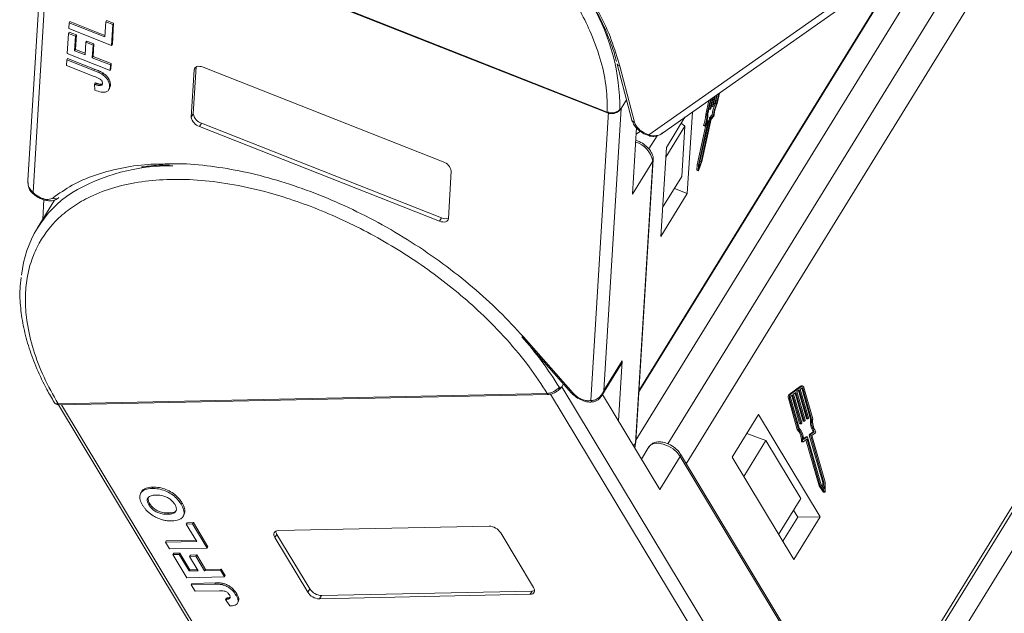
# Model space of a CAD drawing. Header units: millimetres. Extents: x 2854 to 4324, y 357 to 1390.
# Tile 25 of 45: x 3715 to 3788, y 1192 to 1235. Entities that reach past the tile are written whole.
import ezdxf

# ---------------------------------------------------------------- set-up
doc = ezdxf.new("R2010")
doc.units = ezdxf.units.MM

msp = doc.modelspace()

# ---------------------------------------------------------------- linework, layer by layer
at = {"color": 7, "linetype": 'Continuous', "lineweight": 15}
for p, q in [((3716.912, 1244.995), (3715.591, 1223.492)), ((3715.969, 1222.621), (3717.324, 1244.673)), ((3717.236, 1244.76), (3758.309, 1228.545)), ((3717.251, 1244.702), (3758.324, 1228.487)), ((3778.312, 1238.776), (3761.389, 1226.875)), ((3760.647, 1207.914), (3779.634, 1238.715)), ((3779.598, 1238.716), (3760.651, 1207.98)), ((3762.384, 1226.994), (3778.855, 1238.578)), ((3780.359, 1236.679), (3760.427, 1204.347)), ((3782.577, 1236.197), (3762.773, 1204.072)), ((3764.142, 1202.609), (3784.808, 1236.133)), ((3718.625, 1235.128), (3718.599, 1234.708)), ((3718.625, 1235.128), (3718.685, 1235.225)), ((3721.258, 1234.089), (3718.625, 1235.128)), ((3718.685, 1235.225), (3721.265, 1234.207)), ((3721.327, 1235.209), (3721.258, 1234.089)), ((3721.327, 1235.209), (3721.387, 1235.307)), ((3721.854, 1235.001), (3721.327, 1235.209)), ((3721.387, 1235.307), (3721.914, 1235.099)), ((3718.577, 1234.343), (3718.637, 1234.441)), ((3718.599, 1234.708), (3721.759, 1233.46)), ((3718.637, 1234.441), (3719.164, 1234.233)), ((3721.759, 1233.46), (3721.854, 1235.001)), ((3721.914, 1235.099), (3721.819, 1233.558)), ((3721.854, 1235.001), (3721.914, 1235.099)), ((3718.577, 1234.343), (3718.486, 1232.858)), ((3719.104, 1234.136), (3718.577, 1234.343)), ((3719.038, 1233.071), (3719.104, 1234.136)), ((3719.164, 1234.233), (3719.098, 1233.168)), ((3719.104, 1234.136), (3719.164, 1234.233)), ((3719.865, 1233.692), (3719.808, 1232.767)), ((3719.865, 1233.692), (3719.925, 1233.789)), ((3720.391, 1233.484), (3719.865, 1233.692)), ((3719.925, 1233.789), (3720.451, 1233.581)), ((3719.038, 1233.071), (3719.098, 1233.168)), ((3719.808, 1232.767), (3719.038, 1233.071)), ((3719.098, 1233.168), (3719.815, 1232.885)), ((3720.334, 1232.559), (3720.391, 1233.484)), ((3720.391, 1233.484), (3720.451, 1233.581)), ((3720.451, 1233.581), (3720.394, 1232.656)), ((3721.819, 1233.558), (3721.759, 1233.46)), ((3718.458, 1232.41), (3718.432, 1231.99)), ((3718.458, 1232.41), (3718.518, 1232.507)), ((3720.45, 1231.624), (3718.458, 1232.41)), ((3718.486, 1232.858), (3721.645, 1231.611)), ((3718.518, 1232.507), (3720.51, 1231.721)), ((3720.334, 1232.559), (3720.394, 1232.656)), ((3721.671, 1232.031), (3720.334, 1232.559)), ((3720.394, 1232.656), (3721.731, 1232.129)), ((3718.432, 1231.99), (3720.477, 1231.182)), ((3720.51, 1231.721), (3720.45, 1231.624)), ((3721.645, 1231.611), (3721.671, 1232.031)), ((3721.705, 1231.708), (3721.645, 1231.611)), ((3721.671, 1232.031), (3721.731, 1232.129)), ((3721.731, 1232.129), (3721.705, 1231.708)), ((3727.637, 1228.173), (3727.852, 1231.67)), ((3728, 1231.885), (3727.787, 1228.416)), ((3727.977, 1231.873), (3727.852, 1231.67)), ((3728.511, 1231.857), (3746.205, 1224.872)), ((3759.055, 1232.097), (3759.057, 1232.089)), ((3759.057, 1232.089), (3760.134, 1227.949)), ((3759.246, 1231.934), (3760.323, 1227.794)), ((3721.108, 1231.436), (3721.048, 1231.339)), ((3720.564, 1230.695), (3720.504, 1230.598)), ((3720.504, 1230.598), (3720.519, 1230.162)), ((3720.961, 1230.597), (3720.901, 1230.5)), ((3721.545, 1230.184), (3721.605, 1230.281)), ((3721.674, 1230.518), (3721.614, 1230.421)), ((3759.337, 1228.798), (3759.742, 1229.455)), ((3765.801, 1229.397), (3765.574, 1228.37)), ((3765.924, 1229.483), (3765.668, 1228.333)), ((3765.968, 1229.514), (3765.725, 1228.422)), ((3765.894, 1228.761), (3766.078, 1229.592)), ((3766.122, 1229.623), (3765.944, 1228.817)), ((3766.068, 1228.957), (3766.233, 1229.701)), ((3766.277, 1229.732), (3766.117, 1229.013)), ((3766.242, 1229.153), (3766.387, 1229.809)), ((3766.432, 1229.841), (3766.291, 1229.209)), ((3766.371, 1229.149), (3766.542, 1229.918)), ((3766.414, 1229.173), (3766.586, 1229.949)), ((3758.059, 1207.997), (3759.337, 1228.798)), ((3759.186, 1228.64), (3759.187, 1228.64)), ((3759.187, 1228.64), (3759.198, 1228.649)), ((3759.238, 1228.731), (3759.337, 1228.798)), ((3765.805, 1228.781), (3765.895, 1228.745)), ((3765.808, 1228.795), (3765.894, 1228.761)), ((3765.925, 1228.777), (3765.9, 1228.749)), ((3765.979, 1228.977), (3766.068, 1228.941)), ((3765.982, 1228.991), (3766.068, 1228.957)), ((3766.099, 1228.973), (3766.074, 1228.945)), ((3766.153, 1229.173), (3766.242, 1229.137)), ((3766.156, 1229.187), (3766.242, 1229.153)), ((3766.273, 1229.169), (3766.248, 1229.141)), ((3766.283, 1229.184), (3766.371, 1229.149)), ((3806.485, 1229.179), (3776.976, 1181.311)), ((3777.112, 1181.085), (3806.526, 1228.799)), ((3727.787, 1228.416), (3727.637, 1228.173)), ((3758.405, 1228.561), (3757.097, 1207.272)), ((3758.309, 1228.545), (3758.31, 1228.544)), ((3758.324, 1228.487), (3758.325, 1228.486)), ((3760.139, 1227.933), (3760.134, 1227.949)), ((3764.045, 1228.162), (3762.673, 1225.937)), ((3764.22, 1222.543), (3764.589, 1228.544)), ((3765.791, 1227.877), (3765.087, 1224.704)), ((3765.845, 1228.082), (3765.141, 1224.909)), ((3765.236, 1224.872), (3765.94, 1228.045)), ((3765.281, 1224.906), (3765.972, 1228.022)), ((3765.574, 1228.37), (3765.668, 1228.333)), ((3765.592, 1227.673), (3765.784, 1227.889)), ((3765.69, 1227.927), (3765.657, 1227.89)), ((3765.69, 1227.927), (3765.784, 1227.889)), ((3765.79, 1227.893), (3765.695, 1227.93)), ((3765.845, 1228.082), (3765.94, 1228.045)), ((3766.056, 1228.339), (3765.863, 1228.123)), ((3765.863, 1228.123), (3765.958, 1228.085)), ((3765.958, 1228.085), (3766.15, 1228.302)), ((3765.972, 1228.022), (3766.164, 1228.239)), ((3766.056, 1228.339), (3766.15, 1228.302)), ((3728.392, 1227.729), (3728.242, 1227.486)), ((3745.936, 1220.501), (3728.242, 1227.486)), ((3728.392, 1227.729), (3746.086, 1220.744)), ((3760.466, 1227.4), (3760.166, 1222.503)), ((3764.04, 1227.512), (3762.63, 1225.224)), ((3763.774, 1227.722), (3764.04, 1227.512)), ((3764.04, 1227.512), (3763.811, 1223.796)), ((3765.586, 1227.587), (3764.938, 1224.664)), ((3765.718, 1227.716), (3765.032, 1224.626)), ((3765.425, 1227.556), (3765.52, 1227.519)), ((3765.526, 1227.576), (3765.431, 1227.613)), ((3765.531, 1227.525), (3765.711, 1227.728)), ((3765.705, 1227.721), (3765.718, 1227.716)), ((3760.436, 1226.91), (3760.757, 1227.135)), ((3761.385, 1225.83), (3761.985, 1226.804)), ((3761.451, 1226.779), (3761.457, 1226.778)), ((3777.975, 1179.654), (3806.839, 1226.476)), ((3762.673, 1225.937), (3762.271, 1219.38)), ((3760.421, 1204.238), (3761.699, 1225.039)), ((3760.166, 1222.503), (3761.665, 1224.935)), ((3761.665, 1224.935), (3760.387, 1204.134)), ((3764.938, 1224.664), (3764.927, 1224.272)), ((3765.022, 1224.235), (3764.927, 1224.272)), ((3764.931, 1224.259), (3765.026, 1224.222)), ((3764.938, 1224.664), (3765.032, 1224.626)), ((3765.032, 1224.626), (3765.022, 1224.235)), ((3765.067, 1224.286), (3765.281, 1224.906)), ((3765.079, 1224.416), (3765.236, 1224.872)), ((3765.087, 1224.704), (3765.079, 1224.416)), ((3765.141, 1224.909), (3765.117, 1224.838)), ((3765.141, 1224.909), (3765.236, 1224.872)), ((3746.81, 1224.185), (3746.595, 1220.688)), ((3762.401, 1221.509), (3763.811, 1223.796)), ((3763.27, 1222.918), (3764.22, 1222.543)), ((3716.774, 1222.078), (3716.686, 1220.649)), ((3762.271, 1219.38), (3764.22, 1222.543)), ((3717.55, 1222.051), (3716.298, 1220.019)), ((3746.086, 1220.744), (3745.936, 1220.501)), ((3752.027, 1211.972), (3755.684, 1207.823)), ((3752.14, 1211.961), (3755.797, 1207.811)), ((3757.915, 1207.644), (3759.337, 1209.951)), ((3759.409, 1210.187), (3758.059, 1207.997)), ((3759.138, 1205.78), (3759.409, 1210.187)), ((3754.783, 1208.232), (3754.96, 1208.285)), ((3754.96, 1208.285), (3755.09, 1208.496)), ((3769.389, 1184.341), (3754.96, 1208.285)), ((3772.574, 1208.324), (3771.729, 1207.702)), ((3772.657, 1208.326), (3771.812, 1207.704)), ((3772.574, 1208.324), (3772.657, 1208.326)), ((3772.702, 1208.343), (3772.619, 1208.341)), ((3717.814, 1207.015), (3753.893, 1207.792)), ((3717.924, 1206.94), (3754.003, 1207.717)), ((3753.893, 1207.792), (3753.894, 1207.792)), ((3754.135, 1207.736), (3768.873, 1183.28)), ((3758.059, 1207.997), (3757.875, 1207.614)), ((3757.965, 1207.726), (3762.195, 1200.707)), ((3771.812, 1207.704), (3771.729, 1207.702)), ((3771.986, 1207.691), (3771.846, 1207.587)), ((3771.917, 1207.64), (3772.504, 1205.575)), ((3772.588, 1205.577), (3771.986, 1207.691)), ((3772.233, 1207.872), (3772.057, 1207.743)), ((3772.057, 1207.743), (3772.658, 1205.629)), ((3772.163, 1207.821), (3772.751, 1205.756)), ((3772.834, 1205.758), (3772.233, 1207.872)), ((3772.479, 1208.054), (3772.303, 1207.924)), ((3772.303, 1207.924), (3772.904, 1205.81)), ((3772.41, 1208.003), (3772.997, 1205.938)), ((3773.08, 1205.94), (3772.479, 1208.054)), ((3772.69, 1208.21), (3772.549, 1208.106)), ((3772.549, 1208.106), (3773.15, 1205.992)), ((3772.658, 1208.175), (3772.655, 1208.184)), ((3772.742, 1208.177), (3772.658, 1208.175)), ((3772.658, 1208.175), (3773.306, 1205.899)), ((3773.389, 1205.9), (3772.742, 1208.177)), ((3773.47, 1205.916), (3772.812, 1208.229)), ((3717.813, 1207.015), (3717.814, 1207.015)), ((3717.837, 1206.948), (3732.955, 1181.859)), ((3733.393, 1181.504), (3718.064, 1206.943)), ((3757.304, 1207.17), (3757.322, 1207.173)), ((3771.673, 1207.449), (3771.757, 1207.451)), ((3771.673, 1207.449), (3772.331, 1205.136)), ((3771.757, 1207.451), (3772.414, 1205.138)), ((3771.827, 1207.503), (3772.474, 1205.226)), ((3769.476, 1206.247), (3767.526, 1203.084)), ((3774.024, 1198.699), (3769.476, 1206.247)), ((3772.504, 1205.575), (3772.588, 1205.577)), ((3772.523, 1205.556), (3772.606, 1205.558)), ((3772.649, 1205.586), (3772.613, 1205.561)), ((3772.751, 1205.756), (3772.834, 1205.758)), ((3772.769, 1205.737), (3772.852, 1205.739)), ((3772.895, 1205.768), (3772.86, 1205.742)), ((3772.997, 1205.938), (3773.08, 1205.94)), ((3773.015, 1205.919), (3773.098, 1205.921)), ((3773.141, 1205.949), (3773.106, 1205.924)), ((3773.306, 1205.899), (3773.389, 1205.9)), ((3768.599, 1204.825), (3770.004, 1204.314)), ((3768.623, 1204.863), (3768.658, 1204.804)), ((3772.331, 1205.136), (3772.414, 1205.138)), ((3773.214, 1204.726), (3773.297, 1204.728)), ((3773.214, 1204.726), (3774.213, 1201.212)), ((3773.495, 1204.969), (3773.223, 1204.768)), ((3773.223, 1204.768), (3773.306, 1204.77)), ((3774.296, 1201.214), (3773.297, 1204.728)), ((3773.306, 1204.77), (3773.578, 1204.971)), ((3773.392, 1204.692), (3773.664, 1204.893)), ((3774.373, 1201.242), (3773.392, 1204.692)), ((3773.495, 1204.969), (3773.578, 1204.971)), ((3760.387, 1204.134), (3760.257, 1203.923)), ((3760.387, 1204.134), (3760.357, 1203.758)), ((3770.004, 1204.314), (3768.376, 1201.674)), ((3770.004, 1204.314), (3772.581, 1200.037)), ((3772.713, 1204.293), (3772.63, 1204.291)), ((3772.67, 1204.225), (3772.753, 1204.227)), ((3772.768, 1204.233), (3773.023, 1204.42)), ((3772.977, 1204.587), (3772.784, 1204.445)), ((3772.788, 1204.388), (3773.06, 1204.589)), ((3772.971, 1204.382), (3773.938, 1200.981)), ((3772.977, 1204.587), (3773.06, 1204.589)), ((3773.068, 1204.591), (3772.984, 1204.59)), ((3772.999, 1204.403), (3773.049, 1204.404)), ((3773.049, 1204.404), (3774.022, 1200.983)), ((3773.086, 1204.572), (3774.085, 1201.058)), ((3761.393, 1203.85), (3760.841, 1202.955)), ((3778.146, 1179.37), (3763.717, 1203.314)), ((3762.195, 1200.707), (3763.695, 1203.14)), ((3763.695, 1203.14), (3778.123, 1179.196)), ((3767.526, 1203.084), (3772.074, 1195.537)), ((3774.085, 1201.058), (3774.308, 1200.724)), ((3774.213, 1201.212), (3774.296, 1201.214)), ((3774.213, 1201.212), (3774.221, 1200.854)), ((3774.308, 1200.724), (3774.296, 1201.214)), ((3774.389, 1200.576), (3774.373, 1201.242)), ((3723.978, 1200.551), (3723.918, 1200.454)), ((3724.817, 1200.876), (3724.757, 1200.778)), ((3773.938, 1200.981), (3774.022, 1200.983)), ((3773.938, 1200.981), (3774.241, 1200.527)), ((3774.022, 1200.983), (3774.324, 1200.529)), ((3774.324, 1200.529), (3774.241, 1200.527)), ((3774.268, 1200.51), (3774.352, 1200.511)), ((3724.51, 1199.567), (3724.57, 1199.664)), ((3726.953, 1199.716), (3726.893, 1199.619)), ((3770.953, 1197.397), (3772.581, 1200.037)), ((3725.958, 1198.973), (3725.898, 1198.875)), ((3772.05, 1199.176), (3772.358, 1198.664)), ((3727.029, 1198.711), (3727.089, 1198.808)), ((3727.272, 1198.153), (3727.332, 1198.251)), ((3727.734, 1198.163), (3727.272, 1198.153)), ((3727.272, 1198.153), (3728.049, 1196.863)), ((3727.332, 1198.251), (3727.794, 1198.261)), ((3727.734, 1198.163), (3727.794, 1198.261)), ((3728.803, 1196.39), (3727.734, 1198.163)), ((3727.794, 1198.261), (3728.863, 1196.487)), ((3772.358, 1198.664), (3771.262, 1196.885)), ((3772.074, 1195.537), (3774.024, 1198.699)), ((3772.358, 1198.664), (3774.024, 1198.699)), ((3733.952, 1197.398), (3733.802, 1197.155)), ((3733.952, 1197.398), (3736.378, 1193.373)), ((3734.054, 1197.67), (3749.597, 1198.005)), ((3750.455, 1197.514), (3752.88, 1193.489)), ((3725.736, 1196.814), (3725.796, 1196.911)), ((3728.049, 1196.863), (3725.736, 1196.814)), ((3725.736, 1196.814), (3726.028, 1196.33)), ((3725.796, 1196.911), (3727.992, 1196.958)), ((3736.228, 1193.13), (3733.802, 1197.155)), ((3726.028, 1196.33), (3728.803, 1196.39)), ((3726.28, 1195.91), (3726.34, 1196.008)), ((3726.743, 1195.92), (3726.28, 1195.91)), ((3726.34, 1196.008), (3726.803, 1196.018)), ((3726.743, 1195.92), (3726.803, 1196.018)), ((3727.482, 1194.695), (3726.743, 1195.92)), ((3726.803, 1196.018), (3727.542, 1194.792)), ((3728.863, 1196.487), (3728.803, 1196.39)), ((3726.28, 1195.91), (3727.311, 1194.201)), ((3727.516, 1195.774), (3727.576, 1195.871)), ((3727.979, 1195.784), (3727.516, 1195.774)), ((3727.516, 1195.774), (3728.158, 1194.709)), ((3727.576, 1195.871), (3728.039, 1195.881)), ((3727.979, 1195.784), (3728.039, 1195.881)), ((3728.62, 1194.719), (3727.979, 1195.784)), ((3728.039, 1195.881), (3728.68, 1194.817)), ((3727.482, 1194.695), (3727.542, 1194.792)), ((3728.158, 1194.709), (3727.482, 1194.695)), ((3727.542, 1194.792), (3728.101, 1194.804)), ((3728.62, 1194.719), (3728.68, 1194.817)), ((3729.794, 1194.745), (3728.62, 1194.719)), ((3728.68, 1194.817), (3729.854, 1194.842)), ((3729.794, 1194.745), (3729.854, 1194.842)), ((3730.086, 1194.261), (3729.794, 1194.745)), ((3729.854, 1194.842), (3730.146, 1194.358)), ((3727.311, 1194.201), (3730.086, 1194.261)), ((3727.622, 1193.685), (3727.681, 1193.782)), ((3727.681, 1193.782), (3729.431, 1193.82)), ((3729.431, 1193.82), (3729.371, 1193.723)), ((3729.992, 1193.776), (3729.932, 1193.679)), ((3730.146, 1194.358), (3730.086, 1194.261)), ((3729.371, 1193.723), (3727.622, 1193.685)), ((3727.622, 1193.685), (3727.913, 1193.201)), ((3727.913, 1193.201), (3729.709, 1193.24)), ((3736.378, 1193.373), (3736.228, 1193.13)), ((3737.236, 1192.882), (3752.778, 1193.217)), ((3752.778, 1193.217), (3752.629, 1192.974)), ((3730.212, 1192.693), (3730.152, 1192.596)), ((3730.152, 1192.596), (3730.479, 1192.113)), ((3730.5, 1192.737), (3730.458, 1192.669)), ((3730.996, 1193.007), (3730.936, 1192.91)), ((3731.04, 1192.318), (3731.1, 1192.416)), ((3752.629, 1192.974), (3737.086, 1192.639)), ((3737.236, 1192.882), (3737.086, 1192.639))]:
    msp.add_line(p, q, dxfattribs=at)
at = {"color": 7, "linetype": 'Continuous', "lineweight": 15, "flags": 128}
for points in [[(3727.852, 1231.67), (3727.869, 1231.75), (3727.91, 1231.818), (3727.973, 1231.87), (3728.056, 1231.906), (3728.155, 1231.922), (3728.267, 1231.919), (3728.387, 1231.897), (3728.511, 1231.857)], [(3765.9, 1228.749), (3765.898, 1228.746), (3765.896, 1228.745), (3765.894, 1228.745), (3765.893, 1228.746), (3765.893, 1228.749), (3765.893, 1228.752), (3765.893, 1228.756), (3765.894, 1228.761)], [(3766.074, 1228.945), (3766.072, 1228.942), (3766.07, 1228.941), (3766.068, 1228.941), (3766.067, 1228.942), (3766.067, 1228.945), (3766.066, 1228.948), (3766.067, 1228.952), (3766.068, 1228.957)], [(3766.248, 1229.141), (3766.246, 1229.138), (3766.244, 1229.137), (3766.242, 1229.137), (3766.241, 1229.138), (3766.241, 1229.141), (3766.24, 1229.144), (3766.241, 1229.148), (3766.242, 1229.153)], [(3758.309, 1228.545), (3758.309, 1228.518), (3758.313, 1228.499), (3758.321, 1228.488), (3758.324, 1228.487)], [(3758.31, 1228.544), (3758.311, 1228.517), (3758.315, 1228.498), (3758.323, 1228.488), (3758.325, 1228.486)], [(3765.784, 1227.889), (3765.787, 1227.892), (3765.789, 1227.893), (3765.79, 1227.893), (3765.791, 1227.892), (3765.792, 1227.889), (3765.792, 1227.886), (3765.792, 1227.882), (3765.791, 1227.877)], [(3765.431, 1227.613), (3765.426, 1227.598), (3765.423, 1227.584), (3765.421, 1227.573), (3765.421, 1227.564), (3765.423, 1227.558), (3765.425, 1227.556)], [(3765.531, 1227.525), (3765.526, 1227.52), (3765.521, 1227.518), (3765.518, 1227.521), (3765.516, 1227.526), (3765.516, 1227.535), (3765.518, 1227.547), (3765.521, 1227.561), (3765.526, 1227.576)], [(3765.711, 1227.728), (3765.714, 1227.73), (3765.716, 1227.731), (3765.717, 1227.731), (3765.718, 1227.73), (3765.719, 1227.728), (3765.719, 1227.725), (3765.719, 1227.721), (3765.718, 1227.716)], [(3764.927, 1224.272), (3764.928, 1224.264), (3764.931, 1224.259), (3764.931, 1224.259)], [(3765.067, 1224.286), (3765.061, 1224.269), (3765.053, 1224.253), (3765.045, 1224.239), (3765.037, 1224.229), (3765.031, 1224.223), (3765.026, 1224.222), (3765.022, 1224.226), (3765.022, 1224.235)], [(3715.861, 1222.628), (3715.872, 1222.617), (3715.896, 1222.609), (3715.929, 1222.61), (3715.969, 1222.621)], [(3746.595, 1220.688), (3746.577, 1220.608), (3746.536, 1220.54), (3746.473, 1220.488), (3746.391, 1220.452), (3746.292, 1220.436), (3746.18, 1220.439), (3746.06, 1220.46), (3745.936, 1220.501)], [(3759.337, 1209.951), (3759.339, 1209.954), (3759.409, 1210.187)], [(3772.657, 1208.326), (3772.678, 1208.338), (3772.701, 1208.343), (3772.724, 1208.34), (3772.746, 1208.33), (3772.767, 1208.313), (3772.785, 1208.29), (3772.8, 1208.262), (3772.812, 1208.229)], [(3772.742, 1208.177), (3772.738, 1208.188), (3772.733, 1208.197), (3772.727, 1208.205), (3772.72, 1208.211), (3772.712, 1208.214), (3772.705, 1208.215), (3772.697, 1208.213), (3772.69, 1208.21)], [(3772.613, 1205.561), (3772.61, 1205.559), (3772.606, 1205.558), (3772.602, 1205.558), (3772.599, 1205.56), (3772.595, 1205.563), (3772.592, 1205.567), (3772.59, 1205.571), (3772.588, 1205.577)], [(3772.86, 1205.742), (3772.856, 1205.74), (3772.852, 1205.739), (3772.849, 1205.74), (3772.845, 1205.741), (3772.841, 1205.744), (3772.838, 1205.748), (3772.836, 1205.753), (3772.834, 1205.758)], [(3773.106, 1205.924), (3773.102, 1205.922), (3773.099, 1205.921), (3773.095, 1205.921), (3773.091, 1205.923), (3773.088, 1205.926), (3773.085, 1205.93), (3773.082, 1205.934), (3773.08, 1205.94)], [(3761.393, 1203.85), (3761.526, 1203.992), (3761.773, 1204.098), (3762.09, 1204.12), (3762.449, 1204.055), (3762.82, 1203.909), (3763.171, 1203.695), (3763.471, 1203.431), (3763.695, 1203.14)], [(3772.63, 1204.291), (3772.631, 1204.275), (3772.634, 1204.26), (3772.64, 1204.247), (3772.647, 1204.236), (3772.656, 1204.229), (3772.666, 1204.225), (3772.67, 1204.225)], [(3772.768, 1204.233), (3772.759, 1204.228), (3772.749, 1204.227), (3772.74, 1204.231), (3772.731, 1204.238), (3772.723, 1204.248), (3772.718, 1204.262), (3772.714, 1204.277), (3772.713, 1204.293)], [(3773.023, 1204.42), (3773.026, 1204.422), (3773.03, 1204.423), (3773.034, 1204.422), (3773.038, 1204.421), (3773.041, 1204.418), (3773.044, 1204.414), (3773.047, 1204.409), (3773.049, 1204.404)], [(3773.06, 1204.589), (3773.064, 1204.591), (3773.067, 1204.591), (3773.071, 1204.591), (3773.075, 1204.589), (3773.078, 1204.586), (3773.081, 1204.583), (3773.084, 1204.578), (3773.086, 1204.572)], [(3774.389, 1200.576), (3774.388, 1200.558), (3774.383, 1200.541), (3774.376, 1200.527), (3774.367, 1200.517), (3774.356, 1200.512), (3774.345, 1200.512), (3774.334, 1200.518), (3774.324, 1200.529)], [(3733.802, 1197.155), (3733.754, 1197.254), (3733.728, 1197.349), (3733.727, 1197.437), (3733.75, 1197.514), (3733.797, 1197.579), (3733.865, 1197.627), (3733.952, 1197.658), (3734.054, 1197.67)], [(3752.88, 1193.489), (3752.929, 1193.39), (3752.954, 1193.295), (3752.955, 1193.207), (3752.932, 1193.13), (3752.886, 1193.065), (3752.818, 1193.017), (3752.731, 1192.986), (3752.629, 1192.974)], [(3752.778, 1193.217), (3752.881, 1193.229), (3752.958, 1193.255)]]:
    msp.add_lwpolyline(points, dxfattribs=at)
at = {"color": 7, "linetype": 'Continuous', "lineweight": 15}
for centre, radius, start, end in [((3744.27, 1228.893), 14.969, 359.37689, 30.13868), ((3759.279, 1232.166), 0.235, 199.24496, 261.92437), ((3759.052, 1228.777), 0.192, 290.55414, 345.97942), ((3765.841, 1228.839), 0.104, 323.39167, 347.87163), ((3769.044, 1228.01), 3.006, 157.48805, 173.71791), ((3766.015, 1229.035), 0.104, 323.39167, 347.87163), ((3769.165, 1227.968), 3.033, 157.07892, 173.68668), ((3768.712, 1228.149), 2.515, 156.00064, 175.67559), ((3766.189, 1229.231), 0.104, 323.39167, 347.87163), ((3728.486, 1228.311), 0.86, 189.24791, 253.53031), ((3728.636, 1228.554), 0.86, 189.24791, 253.53031), ((3760.355, 1228.027), 0.235, 203.61638, 262.22356), ((3763.785, 1228.315), 1.789, 336.89923, 1.76424), ((3763.88, 1228.278), 1.789, 336.89923, 1.76424), ((3763.767, 1228.384), 1.959, 338.72381, 1.11011), ((3765.695, 1227.924), 0.00655, 88.59602, 150.83751), ((3765.947, 1228.06), 0.104, 143.39167, 167.87163), ((3766.042, 1228.023), 0.104, 143.39167, 167.87163), ((3766.008, 1228.357), 0.197, 322.81097, 354.67106), ((3761.495, 1226.875), 0.105, 180.15898, 245.27481), ((3759.936, 1224.638), 1.754, 9.77416, 74.65744), ((3761.479, 1225.053), 0.22, 327.82732, 356.20831), ((3726.021, 1210.542), 14.033, 88.98537, 120.84016), ((3745.961, 1224.047), 0.86, 9.24791, 73.53031), ((3723.281, 1215.714), 8.193, 122.92932, 174.30627), ((3717.651, 1222.45), 0.315, 228.16671, 288.43227), ((3717.668, 1222.361), 0.226, 291.44559, 328.55309), ((3746.373, 1221.327), 0.65, 243.76594, 290.06031), ((3752.093, 1212.054), 0.105, 231.34071, 296.64723), ((3730.556, 1193.264), 28.479, 31.70894, 41.03851), ((3772.621, 1208.263), 0.0778, 91.71466, 128.03059), ((3754.009, 1207.845), 0.128, 204.49234, 267.29458), ((3754.01, 1207.845), 0.128, 204.43076, 267.41526), ((3754.559, 1208.18), 0.231, 326.44344, 13.09206), ((3755.75, 1207.905), 0.105, 231.34071, 296.64723), ((3771.907, 1207.53), 0.247, 135.9924, 199.1166), ((3771.99, 1207.532), 0.247, 135.9924, 199.1166), ((3771.905, 1207.53), 0.0824, 135.9924, 199.1166), ((3717.931, 1207.071), 0.131, 205.40302, 266.32747), ((3717.933, 1207.071), 0.131, 205.35552, 266.4314), ((3757.291, 1207.405), 0.235, 214.51493, 273.11516), ((3772.526, 1205.578), 0.0221, 187.46293, 260.47361), ((3772.619, 1205.615), 0.0412, 315.9924, 19.1166), ((3772.772, 1205.759), 0.0221, 187.46293, 260.47361), ((3772.865, 1205.797), 0.0412, 315.9924, 19.1166), ((3773.019, 1205.941), 0.0221, 187.46293, 260.47361), ((3773.112, 1205.978), 0.0412, 315.9924, 19.1166), ((3774.868, 1205.732), 1.571, 173.92167, 209.06777), ((3774.952, 1205.734), 1.571, 173.92167, 209.06777), ((3774.806, 1205.731), 1.349, 172.12233, 212.81485), ((3771.449, 1204.349), 1.182, 357.15457, 41.71855), ((3771.532, 1204.351), 1.182, 357.15457, 41.71855), ((3771.465, 1204.371), 1.323, 0.75454, 40.27989), ((3773.253, 1204.74), 0.0412, 135.9924, 199.1166), ((3773.336, 1204.742), 0.0412, 135.9924, 199.1166), ((3773.602, 1204.951), 0.0854, 316.87754, 34.53798), ((3760.201, 1204.252), 0.22, 327.82577, 356.35333), ((3772.985, 1204.577), 0.013, 91.71466, 128.03059), ((3763.572, 1203.244), 0.161, 319.75558, 26.65544), ((3774.27, 1200.542), 0.0326, 208.22892, 267.43165), ((3734.349, 1197.659), 0.475, 183.25294, 213.31209), ((3749.553, 1196.934), 1.072, 32.76333, 87.67246), ((3737.13, 1193.71), 1.072, 212.76333, 267.67246), ((3737.28, 1193.954), 1.072, 212.76333, 267.67246)]:
    msp.add_arc(centre, radius, start, end, dxfattribs=at)
for points, knots in [([(3717.236, 1244.76), (3717.309, 1245.319), (3717.458, 1246.453), (3718.079, 1247.994), (3718.939, 1249.286), (3719.977, 1250.324), (3721.114, 1251.141), (3722.43, 1251.813), (3724.408, 1252.499), (3726.672, 1252.854), (3729.133, 1252.868), (3731.228, 1252.699), (3733.57, 1252.3), (3736.116, 1251.627), (3738.638, 1250.74), (3741.146, 1249.641), (3743.653, 1248.32), (3745.932, 1246.894), (3747.947, 1245.441), (3749.7, 1244.011), (3751.342, 1242.494), (3753.355, 1240.376), (3755.048, 1238.17), (3756.364, 1235.959), (3757.229, 1234.169), (3757.893, 1232.276), (3758.3, 1230.329), (3758.306, 1229.133), (3758.309, 1228.545)], [0, 0, 0, 0, 0.038862, 0.078912, 0.1200677, 0.1522272, 0.1843815, 0.2172151, 0.2500433, 0.3156185, 0.347778, 0.3799323, 0.4210926, 0.4611415, 0.5, 0.5388632, 0.578912, 0.6200677, 0.6522272, 0.6843815, 0.7172151, 0.7500433, 0.8156185, 0.847778, 0.8799323, 0.9210926, 0.9611404, 1, 1, 1, 1]), ([(3757.169, 1236.59), (3757.356, 1236.258), (3757.806, 1235.461), (3758.36, 1234.206), (3758.783, 1233.1), (3758.942, 1232.47), (3758.988, 1232.287)], [0, 0, 0, 0, 0.22764, 0.547061, 0.868163, 1, 1, 1, 1]), ([(3757.305, 1236.522), (3757.442, 1236.293), (3757.977, 1235.405), (3758.66, 1233.858), (3759.051, 1232.575), (3759.246, 1231.934)], [0, 0, 0, 0, 0.147614, 0.573793, 1, 1, 1, 1]), ([(3720.45, 1231.624), (3720.492, 1231.607), (3720.576, 1231.573), (3720.69, 1231.524), (3720.79, 1231.479), (3720.876, 1231.435), (3720.964, 1231.39), (3721.02, 1231.356), (3721.048, 1231.339)], [0, 0, 0, 0, 0.20827, 0.416707, 0.561481, 0.706573, 0.852825, 1, 1, 1, 1]), ([(3720.51, 1231.721), (3720.552, 1231.704), (3720.636, 1231.67), (3720.75, 1231.622), (3720.85, 1231.576), (3720.936, 1231.533), (3721.023, 1231.488), (3721.08, 1231.453), (3721.108, 1231.436)], [0, 0, 0, 0, 0.20827, 0.416707, 0.561481, 0.706573, 0.852825, 1, 1, 1, 1]), ([(3721.089, 1230.656), (3721.088, 1230.695), (3721.087, 1230.758), (3721.04, 1230.855), (3720.969, 1230.937), (3720.778, 1231.061), (3720.609, 1231.13), (3720.477, 1231.182)], [0, 0, 0, 0, 0.1893295, 0.3022223, 0.4156123, 0.5487324, 1, 1, 1, 1]), ([(3721.048, 1231.339), (3721.125, 1231.284), (3721.279, 1231.175), (3721.463, 1230.967), (3721.607, 1230.701), (3721.611, 1230.527), (3721.614, 1230.421)], [0, 0, 0, 0, 0.20646, 0.413515, 0.645211, 1, 1, 1, 1]), ([(3721.108, 1231.436), (3721.185, 1231.382), (3721.339, 1231.272), (3721.523, 1231.064), (3721.667, 1230.798), (3721.671, 1230.624), (3721.674, 1230.518)], [0, 0, 0, 0, 0.20646, 0.413515, 0.645211, 1, 1, 1, 1]), ([(3720.504, 1230.598), (3720.525, 1230.59), (3720.568, 1230.575), (3720.633, 1230.554), (3720.699, 1230.534), (3720.767, 1230.516), (3720.836, 1230.502), (3720.879, 1230.5), (3720.901, 1230.5)], [0, 0, 0, 0, 0.1559964, 0.3121249, 0.4808949, 0.6502119, 0.8232477, 1, 1, 1, 1]), ([(3721.614, 1230.421), (3721.607, 1230.364), (3721.59, 1230.234), (3721.476, 1230.077), (3721.261, 1230.001), (3720.934, 1230.017), (3720.682, 1230.105), (3720.519, 1230.162)], [0, 0, 0, 0, 0.155292, 0.353145, 0.543243, 0.704067, 1, 1, 1, 1]), ([(3720.564, 1230.695), (3720.585, 1230.688), (3720.628, 1230.672), (3720.693, 1230.651), (3720.759, 1230.631), (3720.827, 1230.613), (3720.896, 1230.599), (3720.939, 1230.598), (3720.961, 1230.597)], [0, 0, 0, 0, 0.155996, 0.312125, 0.480895, 0.650212, 0.823248, 1, 1, 1, 1]), ([(3720.901, 1230.5), (3720.937, 1230.504), (3721.004, 1230.511), (3721.066, 1230.563), (3721.085, 1230.616), (3721.088, 1230.649), (3721.089, 1230.656)], [0, 0, 0, 0, 0.330398, 0.624767, 0.917361, 1, 1, 1, 1]), ([(3720.961, 1230.597), (3720.998, 1230.599), (3721.05, 1230.603), (3721.079, 1230.63), (3721.087, 1230.637)], [0, 0, 0, 0, 0.719442, 1, 1, 1, 1]), ([(3721.674, 1230.518), (3721.67, 1230.459), (3721.665, 1230.371), (3721.611, 1230.309), (3721.593, 1230.289)], [0, 0, 0, 0, 0.672303, 1, 1, 1, 1]), ([(3758.31, 1228.544), (3758.37, 1228.525), (3758.478, 1228.491), (3758.663, 1228.479), (3758.83, 1228.5), (3758.978, 1228.548), (3759.091, 1228.605), (3759.18, 1228.67), (3759.22, 1228.712), (3759.238, 1228.731)], [0, 0, 0, 0, 0.171846, 0.312445, 0.499101, 0.629839, 0.757504, 0.889024, 1, 1, 1, 1]), ([(3758.325, 1228.486), (3758.407, 1228.463), (3758.569, 1228.416), (3758.817, 1228.442), (3759.029, 1228.518), (3759.13, 1228.595), (3759.178, 1228.632)], [0, 0, 0, 0, 0.266668, 0.523609, 0.769492, 1, 1, 1, 1]), ([(3760.139, 1227.933), (3760.186, 1227.812), (3760.28, 1227.571), (3760.607, 1227.219), (3761.017, 1226.929), (3761.311, 1226.828), (3761.457, 1226.778)], [0, 0, 0, 0, 0.25255, 0.5034435, 0.7526147, 1, 1, 1, 1]), ([(3760.903, 1226.248), (3760.744, 1226.337), (3760.581, 1226.429), (3760.413, 1226.469), (3760.409, 1226.47)], [0, 0, 0, 0, 0.9750283, 1, 1, 1, 1]), ([(3761.389, 1226.875), (3761.49, 1226.84), (3761.703, 1226.765), (3762.043, 1226.817), (3762.279, 1226.905), (3762.372, 1226.989), (3762.381, 1226.998)], [0, 0, 0, 0, 0.3018305, 0.6416516, 0.9639686, 1, 1, 1, 1]), ([(3761.451, 1226.779), (3761.548, 1226.764), (3761.746, 1226.734), (3762.051, 1226.81), (3762.29, 1226.915), (3762.404, 1227.02), (3762.437, 1227.05)], [0, 0, 0, 0, 0.278709, 0.567547, 0.874973, 1, 1, 1, 1]), ([(3761.559, 1225.575), (3761.539, 1225.614), (3761.478, 1225.736), (3761.275, 1225.979), (3761.046, 1226.145), (3760.903, 1226.248)], [0, 0, 0, 0, 0.15169, 0.467899, 1, 1, 1, 1]), ([(3761.688, 1225.041), (3761.693, 1225.058), (3761.727, 1225.191), (3761.668, 1225.381), (3761.582, 1225.535), (3761.559, 1225.575)], [0, 0, 0, 0, 0.0966866, 0.7642793, 1, 1, 1, 1]), ([(3717.441, 1222.215), (3717.896, 1222.54), (3718.808, 1223.19), (3720.477, 1223.914), (3722.359, 1224.429), (3724.177, 1224.709), (3725.415, 1224.716), (3725.894, 1224.718)], [0, 0, 0, 0, 0.21249, 0.424995, 0.642574, 0.861658, 1, 1, 1, 1]), ([(3723.975, 1224.498), (3724.149, 1224.523), (3724.801, 1224.618), (3725.513, 1224.628), (3726.035, 1224.635)], [0, 0, 0, 0, 0.267089, 1, 1, 1, 1]), ([(3725.894, 1224.718), (3726.168, 1224.728), (3727.182, 1224.764), (3729.056, 1224.582), (3731.473, 1224.183), (3733.939, 1223.551), (3736.431, 1222.715), (3738.938, 1221.669), (3741.433, 1220.422), (3743.879, 1218.982), (3746.218, 1217.383), (3748.392, 1215.663), (3750.395, 1213.855), (3751.558, 1212.592), (3752.14, 1211.961)], [0, 0, 0, 0, 0.033001, 0.121931, 0.208778, 0.295637, 0.382485, 0.469343, 0.558274, 0.647819, 0.737364, 0.826294, 0.913144, 1, 1, 1, 1]), ([(3717.814, 1207.015), (3717.45, 1207.676), (3716.709, 1209.019), (3715.951, 1211.036), (3715.516, 1212.883), (3715.371, 1214.529), (3715.446, 1215.971), (3715.732, 1217.333), (3716.398, 1219.019), (3717.476, 1220.463), (3718.918, 1221.617), (3720.278, 1222.395), (3721.951, 1223.029), (3723.945, 1223.451), (3726.082, 1223.62), (3728.364, 1223.546), (3730.808, 1223.22), (3733.194, 1222.673), (3735.444, 1221.973), (3737.522, 1221.177), (3739.599, 1220.234), (3742.333, 1218.786), (3744.943, 1217.091), (3747.333, 1215.218), (3749.15, 1213.608), (3750.924, 1211.789), (3752.585, 1209.792), (3753.461, 1208.452), (3753.893, 1207.792)], [0, 0, 0, 0, 0.038862, 0.078912, 0.120068, 0.152227, 0.184382, 0.217215, 0.250043, 0.315618, 0.347778, 0.379932, 0.421093, 0.461142, 0.5, 0.538863, 0.578912, 0.620068, 0.652227, 0.684382, 0.717215, 0.750043, 0.815618, 0.847778, 0.879932, 0.921093, 0.96114, 1, 1, 1, 1]), ([(3715.591, 1223.491), (3715.592, 1223.375), (3715.594, 1223.185), (3715.679, 1222.876), (3715.793, 1222.721), (3715.861, 1222.628)], [0, 0, 0, 0, 0.389203, 0.633943, 1, 1, 1, 1]), ([(3715.595, 1223.492), (3715.595, 1223.387), (3715.596, 1223.163), (3715.725, 1222.844), (3715.891, 1222.692), (3715.969, 1222.621)], [0, 0, 0, 0, 0.3189519, 0.6796238, 1, 1, 1, 1]), ([(3715.877, 1222.614), (3715.938, 1222.556), (3716.064, 1222.435), (3716.301, 1222.276), (3716.563, 1222.143), (3716.837, 1222.05), (3717.106, 1222), (3717.358, 1222), (3717.582, 1222.046), (3717.694, 1222.116), (3717.751, 1222.151)], [0, 0, 0, 0, 0.1132564, 0.2372412, 0.3621972, 0.4880818, 0.6148509, 0.7424587, 0.8708579, 1, 1, 1, 1]), ([(3717.441, 1222.215), (3717.393, 1222.185), (3717.294, 1222.124), (3717.083, 1222.097), (3716.843, 1222.118), (3716.674, 1222.176), (3716.591, 1222.204)], [0, 0, 0, 0, 0.2455128, 0.5, 0.7544872, 1, 1, 1, 1]), ([(3715.085, 1216.332), (3715.053, 1216.06), (3714.969, 1215.337), (3715.034, 1214.097), (3715.257, 1212.633), (3715.659, 1211.133), (3716.234, 1209.613), (3716.855, 1208.277), (3717.346, 1207.454), (3717.533, 1207.14)], [0, 0, 0, 0, 0.097366, 0.258223, 0.419225, 0.580165, 0.740878, 0.901225, 1, 1, 1, 1]), ([(3753.894, 1207.792), (3753.947, 1207.797), (3754.042, 1207.806), (3754.209, 1207.858), (3754.362, 1207.93), (3754.502, 1208.016), (3754.614, 1208.096), (3754.709, 1208.172), (3754.76, 1208.213), (3754.783, 1208.232)], [0, 0, 0, 0, 0.171846, 0.312445, 0.499101, 0.629839, 0.757504, 0.889024, 1, 1, 1, 1]), ([(3754.005, 1207.717), (3754.062, 1207.723), (3754.174, 1207.734), (3754.393, 1207.814), (3754.533, 1207.903), (3754.623, 1207.96)], [0, 0, 0, 0, 0.270233, 0.530571, 1, 1, 1, 1]), ([(3754.751, 1208.052), (3754.689, 1208.002), (3754.624, 1207.95), (3754.55, 1207.918), (3754.547, 1207.917)], [0, 0, 0, 0, 0.955717, 1, 1, 1, 1]), ([(3755.68, 1207.828), (3755.791, 1207.72), (3756.013, 1207.502), (3756.457, 1207.267), (3756.918, 1207.133), (3757.175, 1207.158), (3757.304, 1207.17)], [0, 0, 0, 0, 0.247376, 0.496545, 0.747442, 1, 1, 1, 1]), ([(3757.097, 1207.272), (3757.19, 1207.276), (3757.386, 1207.284), (3757.675, 1207.446), (3757.916, 1207.689), (3758.011, 1207.894), (3758.059, 1207.997)], [0, 0, 0, 0, 0.2343588, 0.4982155, 0.7484812, 1, 1, 1, 1]), ([(3757.322, 1207.173), (3757.399, 1207.199), (3757.54, 1207.245), (3757.749, 1207.41), (3757.851, 1207.553), (3757.913, 1207.641)], [0, 0, 0, 0, 0.320002, 0.583315, 1, 1, 1, 1]), ([(3717.515, 1207.14), (3717.536, 1207.111), (3717.577, 1207.053), (3717.676, 1206.988), (3717.793, 1206.946), (3717.88, 1206.942), (3717.923, 1206.94)], [0, 0, 0, 0, 0.253684, 0.507909, 0.757896, 1, 1, 1, 1]), ([(3717.523, 1207.134), (3717.542, 1207.11), (3717.577, 1207.065), (3717.678, 1207.022), (3717.765, 1207.017), (3717.813, 1207.015)], [0, 0, 0, 0, 0.32863, 0.630736, 1, 1, 1, 1]), ([(3763.086, 1203.93), (3762.927, 1204.014), (3762.706, 1204.13), (3762.373, 1204.209), (3762.105, 1204.232), (3761.812, 1204.185), (3761.536, 1204.052), (3761.422, 1203.884), (3761.364, 1203.799)], [0, 0, 0, 0, 0.247081, 0.3434298, 0.4997924, 0.6591045, 0.8276543, 1, 1, 1, 1]), ([(3763.711, 1203.313), (3763.701, 1203.334), (3763.648, 1203.436), (3763.456, 1203.66), (3763.229, 1203.826), (3763.086, 1203.93)], [0, 0, 0, 0, 0.0840829, 0.4254924, 1, 1, 1, 1]), ([(3724.051, 1199.551), (3724.013, 1199.618), (3723.898, 1199.821), (3723.808, 1200.153), (3723.89, 1200.47), (3724.153, 1200.693), (3724.475, 1200.767), (3724.702, 1200.776), (3724.757, 1200.778)], [0, 0, 0, 0, 0.101398, 0.306996, 0.506144, 0.685262, 0.924557, 1, 1, 1, 1]), ([(3723.981, 1200.55), (3723.981, 1200.553), (3724.006, 1200.651), (3724.23, 1200.782), (3724.534, 1200.865), (3724.762, 1200.874), (3724.817, 1200.876)], [0, 0, 0, 0, 0.011458, 0.369995, 0.848987, 1, 1, 1, 1]), ([(3725.035, 1200.294), (3724.962, 1200.291), (3724.779, 1200.282), (3724.552, 1200.218), (3724.409, 1200.073), (3724.376, 1199.893), (3724.427, 1199.715), (3724.488, 1199.605), (3724.51, 1199.567)], [0, 0, 0, 0, 0.159697, 0.4009, 0.570524, 0.740194, 0.908408, 1, 1, 1, 1]), ([(3724.757, 1200.778), (3724.832, 1200.778), (3725.058, 1200.778), (3725.457, 1200.714), (3725.943, 1200.525), (3726.376, 1200.242), (3726.695, 1199.923), (3726.833, 1199.711), (3726.893, 1199.619)], [0, 0, 0, 0, 0.101888, 0.307343, 0.492963, 0.678647, 0.860791, 1, 1, 1, 1]), ([(3724.817, 1200.876), (3724.892, 1200.876), (3725.118, 1200.875), (3725.517, 1200.811), (3726.003, 1200.622), (3726.436, 1200.339), (3726.755, 1200.02), (3726.893, 1199.808), (3726.953, 1199.716)], [0, 0, 0, 0, 0.101888, 0.307343, 0.492963, 0.678647, 0.860791, 1, 1, 1, 1]), ([(3726.431, 1199.608), (3726.385, 1199.676), (3726.293, 1199.812), (3726.078, 1200), (3725.82, 1200.154), (3725.482, 1200.271), (3725.221, 1200.296), (3725.061, 1200.295), (3725.035, 1200.294)], [0, 0, 0, 0, 0.159091, 0.319451, 0.485991, 0.660682, 0.944289, 1, 1, 1, 1]), ([(3724.479, 1199.023), (3724.447, 1199.054), (3724.381, 1199.116), (3724.299, 1199.208), (3724.226, 1199.296), (3724.163, 1199.38), (3724.104, 1199.465), (3724.068, 1199.522), (3724.051, 1199.551)], [0, 0, 0, 0, 0.185429, 0.37219, 0.527708, 0.683877, 0.841678, 1, 1, 1, 1]), ([(3724.57, 1199.664), (3724.534, 1199.732), (3724.462, 1199.867), (3724.435, 1200.051), (3724.482, 1200.138), (3724.503, 1200.177)], [0, 0, 0, 0, 0.355125, 0.713214, 1, 1, 1, 1]), ([(3724.51, 1199.567), (3724.555, 1199.499), (3724.646, 1199.363), (3724.856, 1199.174), (3725.11, 1199.019), (3725.442, 1198.901), (3725.704, 1198.874), (3725.866, 1198.875), (3725.898, 1198.875)], [0, 0, 0, 0, 0.1591863, 0.3198446, 0.4838385, 0.6563662, 0.9326705, 1, 1, 1, 1]), ([(3725.958, 1198.973), (3725.883, 1198.973), (3725.693, 1198.974), (3725.391, 1199.028), (3725.075, 1199.166), (3724.825, 1199.343), (3724.662, 1199.52), (3724.593, 1199.627), (3724.57, 1199.664)], [0, 0, 0, 0, 0.158617, 0.400864, 0.573059, 0.745486, 0.912985, 1, 1, 1, 1]), ([(3725.898, 1198.875), (3725.97, 1198.879), (3726.172, 1198.89), (3726.415, 1198.969), (3726.541, 1199.15), (3726.552, 1199.347), (3726.488, 1199.509), (3726.439, 1199.595), (3726.431, 1199.608)], [0, 0, 0, 0, 0.159163, 0.441094, 0.61902, 0.796885, 0.968573, 1, 1, 1, 1]), ([(3726.893, 1199.619), (3726.931, 1199.552), (3727.046, 1199.349), (3727.14, 1199.014), (3727.057, 1198.696), (3726.792, 1198.473), (3726.477, 1198.403), (3726.256, 1198.394), (3726.208, 1198.392)], [0, 0, 0, 0, 0.102171, 0.30922, 0.51365, 0.692275, 0.932413, 1, 1, 1, 1]), ([(3726.953, 1199.716), (3726.991, 1199.649), (3727.105, 1199.447), (3727.208, 1199.11), (3727.126, 1198.908), (3727.086, 1198.81)], [0, 0, 0, 0, 0.201609, 0.610172, 1, 1, 1, 1]), ([(3725.434, 1198.489), (3725.35, 1198.518), (3725.18, 1198.575), (3724.867, 1198.73), (3724.629, 1198.888), (3724.495, 1199.009), (3724.479, 1199.023)], [0, 0, 0, 0, 0.250896, 0.502166, 0.940512, 1, 1, 1, 1]), ([(3726.547, 1199.191), (3726.543, 1199.179), (3726.516, 1199.107), (3726.338, 1199.015), (3726.123, 1198.978), (3725.973, 1198.973), (3725.958, 1198.973)], [0, 0, 0, 0, 0.068225, 0.408723, 0.938282, 1, 1, 1, 1]), ([(3726.208, 1198.392), (3726.171, 1198.391), (3726.096, 1198.39), (3725.977, 1198.395), (3725.851, 1198.405), (3725.716, 1198.423), (3725.578, 1198.449), (3725.482, 1198.476), (3725.434, 1198.489)], [0, 0, 0, 0, 0.15395, 0.308181, 0.478699, 0.649961, 0.824203, 1, 1, 1, 1]), ([(3729.431, 1193.82), (3729.468, 1193.82), (3729.543, 1193.821), (3729.645, 1193.819), (3729.738, 1193.814), (3729.82, 1193.805), (3729.904, 1193.795), (3729.963, 1193.783), (3729.992, 1193.776)], [0, 0, 0, 0, 0.2082698, 0.416707, 0.5614806, 0.7065734, 0.8528245, 1, 1, 1, 1]), ([(3729.992, 1193.776), (3730.077, 1193.751), (3730.248, 1193.699), (3730.508, 1193.55), (3730.788, 1193.319), (3730.917, 1193.125), (3730.996, 1193.007)], [0, 0, 0, 0, 0.20646, 0.413515, 0.645211, 1, 1, 1, 1]), ([(3729.371, 1193.723), (3729.408, 1193.723), (3729.483, 1193.724), (3729.585, 1193.722), (3729.678, 1193.717), (3729.76, 1193.708), (3729.844, 1193.698), (3729.903, 1193.685), (3729.932, 1193.679)], [0, 0, 0, 0, 0.20827, 0.416707, 0.561481, 0.706573, 0.852825, 1, 1, 1, 1]), ([(3730.455, 1192.931), (3730.426, 1192.975), (3730.379, 1193.045), (3730.281, 1193.132), (3730.179, 1193.191), (3729.976, 1193.243), (3729.825, 1193.241), (3729.709, 1193.24)], [0, 0, 0, 0, 0.189329, 0.302222, 0.415612, 0.548732, 1, 1, 1, 1]), ([(3729.932, 1193.679), (3730.017, 1193.653), (3730.188, 1193.602), (3730.448, 1193.453), (3730.728, 1193.222), (3730.857, 1193.027), (3730.936, 1192.91)], [0, 0, 0, 0, 0.20646, 0.413515, 0.645211, 1, 1, 1, 1]), ([(3730.152, 1192.596), (3730.17, 1192.597), (3730.206, 1192.6), (3730.26, 1192.606), (3730.314, 1192.614), (3730.367, 1192.626), (3730.418, 1192.642), (3730.444, 1192.66), (3730.458, 1192.669)], [0, 0, 0, 0, 0.155996, 0.312125, 0.480895, 0.650212, 0.823248, 1, 1, 1, 1]), ([(3730.212, 1192.693), (3730.23, 1192.695), (3730.266, 1192.697), (3730.32, 1192.703), (3730.374, 1192.711), (3730.427, 1192.723), (3730.478, 1192.739), (3730.504, 1192.757), (3730.518, 1192.766)], [0, 0, 0, 0, 0.155996, 0.312125, 0.480895, 0.650212, 0.823248, 1, 1, 1, 1]), ([(3730.458, 1192.669), (3730.476, 1192.69), (3730.51, 1192.73), (3730.509, 1192.816), (3730.482, 1192.884), (3730.46, 1192.923), (3730.455, 1192.931)], [0, 0, 0, 0, 0.330398, 0.624767, 0.917361, 1, 1, 1, 1]), ([(3730.936, 1192.91), (3730.973, 1192.843), (3731.059, 1192.689), (3731.106, 1192.46), (3731.034, 1192.276), (3730.83, 1192.142), (3730.617, 1192.124), (3730.479, 1192.113)], [0, 0, 0, 0, 0.155292, 0.353145, 0.543243, 0.704067, 1, 1, 1, 1]), ([(3730.996, 1193.007), (3731.033, 1192.94), (3731.117, 1192.788), (3731.17, 1192.572), (3731.113, 1192.466), (3731.089, 1192.421)], [0, 0, 0, 0, 0.312199, 0.709964, 1, 1, 1, 1])]:
    msp.add_open_spline(points, degree=3, knots=knots, dxfattribs=at)
for points in [[(3759.337, 1228.798), (3759.309, 1228.759), (3759.253, 1228.682), (3759.164, 1228.625), (3759.119, 1228.597)], [(3760.323, 1227.794), (3760.36, 1227.695), (3760.436, 1227.497), (3760.631, 1227.312), (3760.729, 1227.22)], [(3760.729, 1227.22), (3760.832, 1227.143), (3761.039, 1226.99), (3761.273, 1226.913), (3761.389, 1226.875)], [(3715.969, 1222.621), (3716.06, 1222.536), (3716.243, 1222.365), (3716.475, 1222.258), (3716.591, 1222.204)], [(3754.96, 1208.285), (3754.932, 1208.244), (3754.877, 1208.164), (3754.793, 1208.09), (3754.751, 1208.052)], [(3755.797, 1207.811), (3755.891, 1207.717), (3756.08, 1207.53), (3756.33, 1207.413), (3756.455, 1207.354)], [(3756.455, 1207.354), (3756.572, 1207.316), (3756.806, 1207.239), (3757, 1207.261), (3757.097, 1207.272)]]:
    msp.add_open_spline(points, degree=3, dxfattribs=at)

doc.saveas('drawing.dxf')
